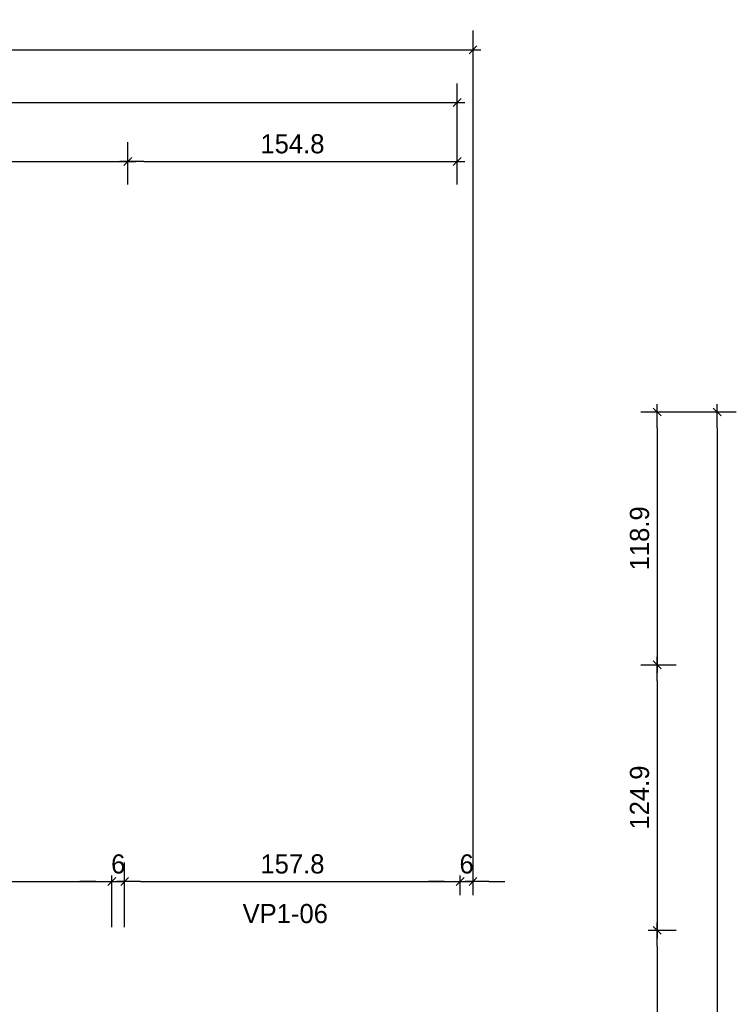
# Model space of a CAD drawing. Header units: millimetres. Extents: x 19442 to 19711, y 4351 to 4752.
# Tile 8 of 256: x 19452.18 to 19455.55, y 4519.36 to 4523.99. Entities that reach past the tile are written whole.
import ezdxf

# ---------------------------------------------------------------- set-up
doc = ezdxf.new("R2010")
doc.units = ezdxf.units.MM
doc.layers.add('0 @ 0.5', color=7, linetype='Continuous')
doc.layers.add('TEXTO @ 0.5', color=2, linetype='Continuous')
doc.styles.add('century gothic', font='GOTHIC.TTF')
doc.dimstyles.new('ANOTATIVE CM SMCONSTRUCCIONES', dxfattribs={"dimscale": 0, "dimtxt": 0.18, "dimasz": 0.15, "dimexe": 0.18, "dimexo": 0.18, "dimgap": 0.07, "dimtad": 1, "dimdec": 1, "dimlfac": 100, "dimdsep": 46, "dimtxsty": 'century gothic', "dimblk1": 'FLECHA1', "dimblk2": 'FLECHA1', "dimsah": 1, "dimcen": 0.18, "dimdle": 0.075, "dimclrd": 1, "dimclre": 1, "dimclrt": 2, "dimaunit": 1, "dimadec": 0, "dimazin": 2, "dimtfac": 0.75, "dimtdec": 1, "dimtix": 1, "dimtmove": 2, "dimatfit": 3, "dimfxl": 0.09, "dimtvp": 1.5, "dimtfill": 1, "dimtolj": 1, "dimtzin": 0, "dimarcsym": 0})

# ---------------------------------------------------------------- blocks, each defined once
blk = doc.blocks.new('FLECHA1')
at = {"color": 1}
blk.add_line((-1, 0), (0.496, 0), dxfattribs=at)
at = {"color": 4}
blk.add_line((-0.246, -0.248), (0.248, 0.25), dxfattribs=at)
blk = doc.blocks.new('*D417')
at = {"color": 1, "lineweight": -2, "transparency": 16777216}
for p, q in [((19452.6898, 4523.3022), (19452.6898, 4523.4145)), ((19451.1867, 4523.3245), (19452.6148, 4523.3245))]:
    blk.add_line(p, q, dxfattribs=at)
at = {"layer": 'Defpoints', "color": 0, "transparency": 16777216}
for p in [(19451.1117, 4523.3245), (19452.6898, 4523.3245), (19452.6898, 4523.2122)]:
    blk.add_point(p, dxfattribs=at)
at = {"color": 1, "lineweight": -2, "transparency": 16777216, "xscale": 0.075, "yscale": 0.075, "zscale": 0.075, "rotation": 180}
blk.add_blockref('FLECHA1', (19451.1117, 4523.3245), dxfattribs=at)
at = {"color": 1, "lineweight": -2, "transparency": 16777216, "xscale": 0.075, "yscale": 0.075, "zscale": 0.075}
blk.add_blockref('FLECHA1', (19452.6898, 4523.3245), dxfattribs=at)
at = {"color": 2, "transparency": 16777216, "insert": (19451.9008, 4523.4068), "char_height": 0.09, "attachment_point": 5, "style": 'century gothic', "bg_fill": 3, "box_fill_scale": 1.1, "bg_fill_color": 256, "bg_fill_true_color": 13158600, "bg_fill_transparency": 0}
blk.add_mtext('\\A1;157.8', dxfattribs=at)
blk = doc.blocks.new('*D418')
at = {"color": 1, "lineweight": -2, "transparency": 16777216}
for p, q in [((19452.6898, 4523.3022), (19452.6898, 4523.4145)), ((19454.2379, 4523.2156), (19454.2379, 4523.4145)), ((19452.7648, 4523.3245), (19454.1629, 4523.3245))]:
    blk.add_line(p, q, dxfattribs=at)
at = {"layer": 'Defpoints', "color": 0, "transparency": 16777216}
for p in [(19454.2379, 4523.3245), (19452.6898, 4523.2122), (19454.2379, 4523.1256)]:
    blk.add_point(p, dxfattribs=at)
at = {"color": 1, "lineweight": -2, "transparency": 16777216, "xscale": 0.075, "yscale": 0.075, "zscale": 0.075, "rotation": 180}
blk.add_blockref('FLECHA1', (19452.6898, 4523.3245), dxfattribs=at)
at = {"color": 1, "lineweight": -2, "transparency": 16777216, "xscale": 0.075, "yscale": 0.075, "zscale": 0.075}
blk.add_blockref('FLECHA1', (19454.2379, 4523.3245), dxfattribs=at)
at = {"color": 2, "transparency": 16777216, "insert": (19453.4639, 4523.4068), "char_height": 0.09, "attachment_point": 5, "style": 'century gothic', "bg_fill": 3, "box_fill_scale": 1.1, "bg_fill_color": 256, "bg_fill_true_color": 13158600, "bg_fill_transparency": 0}
blk.add_mtext('\\A1;154.8', dxfattribs=at)
blk = doc.blocks.new('*D419')
at = {"color": 1, "lineweight": -2, "transparency": 16777216}
for p, q in [((19444.108, 4523.33), (19444.108, 4523.6913)), ((19454.2379, 4523.2156), (19454.2379, 4523.6913)), ((19444.183, 4523.6013), (19454.1629, 4523.6013))]:
    blk.add_line(p, q, dxfattribs=at)
at = {"layer": 'Defpoints', "color": 0, "transparency": 16777216}
for p in [(19454.2379, 4523.6013), (19444.108, 4523.24), (19454.2379, 4523.1256)]:
    blk.add_point(p, dxfattribs=at)
at = {"color": 1, "lineweight": -2, "transparency": 16777216, "xscale": 0.075, "yscale": 0.075, "zscale": 0.075, "rotation": 180}
blk.add_blockref('FLECHA1', (19444.108, 4523.6013), dxfattribs=at)
at = {"color": 1, "lineweight": -2, "transparency": 16777216, "xscale": 0.075, "yscale": 0.075, "zscale": 0.075}
blk.add_blockref('FLECHA1', (19454.2379, 4523.6013), dxfattribs=at)
at = {"color": 2, "transparency": 16777216, "insert": (19449.173, 4523.6835), "char_height": 0.09, "attachment_point": 5, "style": 'century gothic', "bg_fill": 3, "box_fill_scale": 1.1, "bg_fill_color": 256, "bg_fill_true_color": 13158600, "bg_fill_transparency": 0}
blk.add_mtext('\\A1;1013', dxfattribs=at)
blk = doc.blocks.new('*D428')
at = {"color": 1, "lineweight": -2, "transparency": 16777216}
for p, q in [((19455.1023, 4522.1459), (19455.2686, 4522.1459)), ((19455.1786, 4522.0709), (19455.1786, 4521.0317)), ((19455.1023, 4520.9567), (19455.2686, 4520.9567))]:
    blk.add_line(p, q, dxfattribs=at)
at = {"layer": 'Defpoints', "color": 0, "transparency": 16777216}
for p in [(19455.0123, 4522.1459), (19455.0123, 4520.9567), (19455.1786, 4520.9567)]:
    blk.add_point(p, dxfattribs=at)
at = {"color": 1, "lineweight": -2, "transparency": 16777216, "xscale": 0.075, "yscale": 0.075, "zscale": 0.075}
for p, rotation in [((19455.1786, 4522.1459), 90), ((19455.1786, 4520.9567), 270)]:
    blk.add_blockref('FLECHA1', p, dxfattribs=dict(at, rotation=rotation))
at = {"color": 2, "transparency": 16777216, "insert": (19455.0963, 4521.5513), "char_height": 0.09, "attachment_point": 5, "rotation": 90, "style": 'century gothic', "bg_fill": 3, "box_fill_scale": 1.1, "bg_fill_color": 256, "bg_fill_true_color": 13158600, "bg_fill_transparency": 0}
blk.add_mtext('\\A1;118.9', dxfattribs=at)
blk = doc.blocks.new('*D429')
at = {"color": 1, "lineweight": -2, "transparency": 16777216}
for p, q in [((19455.1023, 4520.9567), (19455.2686, 4520.9567)), ((19455.1786, 4520.8817), (19455.1786, 4519.7825)), ((19455.1373, 4519.7075), (19455.2686, 4519.7075))]:
    blk.add_line(p, q, dxfattribs=at)
at = {"layer": 'Defpoints', "color": 0, "transparency": 16777216}
for p in [(19455.0123, 4520.9567), (19455.0473, 4519.7075), (19455.1786, 4519.7075)]:
    blk.add_point(p, dxfattribs=at)
at = {"color": 1, "lineweight": -2, "transparency": 16777216, "xscale": 0.075, "yscale": 0.075, "zscale": 0.075}
for p, rotation in [((19455.1786, 4520.9567), 90), ((19455.1786, 4519.7075), 270)]:
    blk.add_blockref('FLECHA1', p, dxfattribs=dict(at, rotation=rotation))
at = {"color": 2, "transparency": 16777216, "insert": (19455.0963, 4520.3321), "char_height": 0.09, "attachment_point": 5, "rotation": 90, "style": 'century gothic', "bg_fill": 3, "box_fill_scale": 1.1, "bg_fill_color": 256, "bg_fill_true_color": 13158600, "bg_fill_transparency": 0}
blk.add_mtext('\\A1;124.9', dxfattribs=at)
blk = doc.blocks.new('*D430')
at = {"color": 1, "lineweight": -2, "transparency": 16777216}
for p, q in [((19455.1373, 4519.7075), (19455.2686, 4519.7075)), ((19455.1786, 4519.6325), (19455.1786, 4517.8625)), ((19455.1343, 4517.7875), (19455.2686, 4517.7875))]:
    blk.add_line(p, q, dxfattribs=at)
at = {"layer": 'Defpoints', "color": 0, "transparency": 16777216}
for p in [(19455.0473, 4519.7075), (19455.0443, 4517.7875), (19455.1786, 4517.7875)]:
    blk.add_point(p, dxfattribs=at)
at = {"color": 1, "lineweight": -2, "transparency": 16777216, "xscale": 0.075, "yscale": 0.075, "zscale": 0.075}
for p, rotation in [((19455.1786, 4519.7075), 90), ((19455.1786, 4517.7875), 270)]:
    blk.add_blockref('FLECHA1', p, dxfattribs=dict(at, rotation=rotation))
at = {"color": 2, "transparency": 16777216, "insert": (19455.0963, 4518.7475), "char_height": 0.09, "attachment_point": 5, "rotation": 90, "style": 'century gothic', "bg_fill": 3, "box_fill_scale": 1.1, "bg_fill_color": 256, "bg_fill_true_color": 13158600, "bg_fill_transparency": 0}
blk.add_mtext('\\A1;192', dxfattribs=at)
blk = doc.blocks.new('*D433')
at = {"color": 1, "lineweight": -2, "transparency": 16777216}
for p, q in [((19455.1023, 4522.1459), (19455.551, 4522.1459)), ((19455.461, 4522.0709), (19455.461, 4515.9425)), ((19455.1023, 4515.8675), (19455.551, 4515.8675))]:
    blk.add_line(p, q, dxfattribs=at)
at = {"layer": 'Defpoints', "color": 0, "transparency": 16777216}
for p in [(19455.0123, 4522.1459), (19455.0123, 4515.8675), (19455.461, 4515.8675)]:
    blk.add_point(p, dxfattribs=at)
at = {"color": 1, "lineweight": -2, "transparency": 16777216, "xscale": 0.075, "yscale": 0.075, "zscale": 0.075}
for p, rotation in [((19455.461, 4522.1459), 90), ((19455.461, 4515.8675), 270)]:
    blk.add_blockref('FLECHA1', p, dxfattribs=dict(at, rotation=rotation))
at = {"color": 2, "transparency": 16777216, "insert": (19455.3787, 4519.0067), "char_height": 0.09, "attachment_point": 5, "rotation": 90, "style": 'century gothic', "bg_fill": 3, "box_fill_scale": 1.1, "bg_fill_color": 256, "bg_fill_true_color": 13158600, "bg_fill_transparency": 0}
blk.add_mtext('\\A1;627.8', dxfattribs=at)
blk = doc.blocks.new('*D437')
at = {"color": 1, "lineweight": -2, "transparency": 16777216}
for p, q in [((19451.1117, 4523.2156), (19451.1117, 4523.4145)), ((19452.6898, 4523.2156), (19452.6898, 4523.4145)), ((19451.1867, 4523.3245), (19452.6148, 4523.3245))]:
    blk.add_line(p, q, dxfattribs=at)
at = {"layer": 'Defpoints', "color": 0, "transparency": 16777216}
for p in [(19452.6898, 4523.3245), (19451.1117, 4523.1256), (19452.6898, 4523.1256)]:
    blk.add_point(p, dxfattribs=at)
at = {"color": 1, "lineweight": -2, "transparency": 16777216, "xscale": 0.075, "yscale": 0.075, "zscale": 0.075, "rotation": 180}
blk.add_blockref('FLECHA1', (19451.1117, 4523.3245), dxfattribs=at)
at = {"color": 1, "lineweight": -2, "transparency": 16777216, "xscale": 0.075, "yscale": 0.075, "zscale": 0.075}
blk.add_blockref('FLECHA1', (19452.6898, 4523.3245), dxfattribs=at)
at = {"color": 2, "transparency": 16777216, "insert": (19451.9008, 4523.4068), "char_height": 0.09, "attachment_point": 5, "style": 'century gothic', "bg_fill": 3, "box_fill_scale": 1.1, "bg_fill_color": 256, "bg_fill_true_color": 13158600, "bg_fill_transparency": 0}
blk.add_mtext('\\A1;157.8', dxfattribs=at)
blk = doc.blocks.new('*D438')
at = {"color": 1, "lineweight": -2, "transparency": 16777216}
for p, q in [((19452.6898, 4523.2156), (19452.6898, 4523.4145)), ((19454.2379, 4523.2156), (19454.2379, 4523.4145)), ((19452.7648, 4523.3245), (19454.1629, 4523.3245))]:
    blk.add_line(p, q, dxfattribs=at)
at = {"layer": 'Defpoints', "color": 0, "transparency": 16777216}
for p in [(19454.2379, 4523.3245), (19452.6898, 4523.1256), (19454.2379, 4523.1256)]:
    blk.add_point(p, dxfattribs=at)
at = {"color": 1, "lineweight": -2, "transparency": 16777216, "xscale": 0.075, "yscale": 0.075, "zscale": 0.075, "rotation": 180}
blk.add_blockref('FLECHA1', (19452.6898, 4523.3245), dxfattribs=at)
at = {"color": 1, "lineweight": -2, "transparency": 16777216, "xscale": 0.075, "yscale": 0.075, "zscale": 0.075}
blk.add_blockref('FLECHA1', (19454.2379, 4523.3245), dxfattribs=at)
at = {"color": 2, "transparency": 16777216, "insert": (19453.4639, 4523.4068), "char_height": 0.09, "attachment_point": 5, "style": 'century gothic', "bg_fill": 3, "box_fill_scale": 1.1, "bg_fill_color": 256, "bg_fill_true_color": 13158600, "bg_fill_transparency": 0}
blk.add_mtext('\\A1;154.8', dxfattribs=at)
blk = doc.blocks.new('*D484')
at = {"color": 1, "lineweight": -2, "transparency": 16777216}
for p, q in [((19451.1867, 4519.7825), (19451.1867, 4520.0269)), ((19452.6148, 4519.7225), (19452.6148, 4520.0269)), ((19451.2617, 4519.9369), (19452.5398, 4519.9369))]:
    blk.add_line(p, q, dxfattribs=at)
at = {"layer": 'Defpoints', "color": 0, "transparency": 16777216}
for p in [(19452.6148, 4519.9369), (19451.1867, 4519.6925), (19452.6148, 4519.6325)]:
    blk.add_point(p, dxfattribs=at)
at = {"color": 1, "lineweight": -2, "transparency": 16777216, "xscale": 0.075, "yscale": 0.075, "zscale": 0.075, "rotation": 180}
blk.add_blockref('FLECHA1', (19451.1867, 4519.9369), dxfattribs=at)
at = {"color": 1, "lineweight": -2, "transparency": 16777216, "xscale": 0.075, "yscale": 0.075, "zscale": 0.075}
blk.add_blockref('FLECHA1', (19452.6148, 4519.9369), dxfattribs=at)
at = {"color": 2, "transparency": 16777216, "insert": (19451.9008, 4520.0192), "char_height": 0.09, "attachment_point": 5, "style": 'century gothic', "bg_fill": 3, "box_fill_scale": 1.1, "bg_fill_color": 256, "bg_fill_true_color": 13158600, "bg_fill_transparency": 0}
blk.add_mtext('\\A1;142.8', dxfattribs=at)
blk = doc.blocks.new('*D485')
at = {"color": 1, "lineweight": -2, "transparency": 16777216}
for p, q in [((19452.6148, 4519.7225), (19452.6148, 4520.0269)), ((19452.6748, 4519.7225), (19452.6748, 4520.0269)), ((19452.5398, 4519.9369), (19452.4648, 4519.9369)), ((19452.6148, 4519.9369), (19452.6748, 4519.9369)), ((19452.7498, 4519.9369), (19452.8248, 4519.9369))]:
    blk.add_line(p, q, dxfattribs=at)
at = {"layer": 'Defpoints', "color": 0, "transparency": 16777216}
for p in [(19452.6748, 4519.9369), (19452.6148, 4519.6325), (19452.6748, 4519.6325)]:
    blk.add_point(p, dxfattribs=at)
at = {"color": 1, "lineweight": -2, "transparency": 16777216, "xscale": 0.075, "yscale": 0.075, "zscale": 0.075}
blk.add_blockref('FLECHA1', (19452.6148, 4519.9369), dxfattribs=at)
at = {"color": 1, "lineweight": -2, "transparency": 16777216, "xscale": 0.075, "yscale": 0.075, "zscale": 0.075, "rotation": 180}
blk.add_blockref('FLECHA1', (19452.6748, 4519.9369), dxfattribs=at)
at = {"color": 2, "transparency": 16777216, "insert": (19452.6448, 4520.0192), "char_height": 0.09, "attachment_point": 5, "style": 'century gothic', "bg_fill": 3, "box_fill_scale": 1.1, "bg_fill_color": 256, "bg_fill_true_color": 13158600, "bg_fill_transparency": 0}
blk.add_mtext('\\A1;6', dxfattribs=at)
blk = doc.blocks.new('*D486')
at = {"color": 1, "lineweight": -2, "transparency": 16777216}
for p, q in [((19452.6748, 4519.7225), (19452.6748, 4520.0269)), ((19454.2529, 4519.8725), (19454.2529, 4520.0269)), ((19452.7498, 4519.9369), (19454.1779, 4519.9369))]:
    blk.add_line(p, q, dxfattribs=at)
at = {"layer": 'Defpoints', "color": 0, "transparency": 16777216}
for p in [(19454.2529, 4519.9369), (19454.2529, 4519.7825), (19452.6748, 4519.6325)]:
    blk.add_point(p, dxfattribs=at)
at = {"color": 1, "lineweight": -2, "transparency": 16777216, "xscale": 0.075, "yscale": 0.075, "zscale": 0.075, "rotation": 180}
blk.add_blockref('FLECHA1', (19452.6748, 4519.9369), dxfattribs=at)
at = {"color": 1, "lineweight": -2, "transparency": 16777216, "xscale": 0.075, "yscale": 0.075, "zscale": 0.075}
blk.add_blockref('FLECHA1', (19454.2529, 4519.9369), dxfattribs=at)
at = {"color": 2, "transparency": 16777216, "insert": (19453.4639, 4520.0192), "char_height": 0.09, "attachment_point": 5, "style": 'century gothic', "bg_fill": 3, "box_fill_scale": 1.1, "bg_fill_color": 256, "bg_fill_true_color": 13158600, "bg_fill_transparency": 0}
blk.add_mtext('\\A1;157.8', dxfattribs=at)
blk = doc.blocks.new('*D487')
at = {"color": 1, "lineweight": -2, "transparency": 16777216}
for p, q in [((19454.2529, 4519.8725), (19454.2529, 4520.0269)), ((19454.3129, 4519.8725), (19454.3129, 4520.0269)), ((19454.1779, 4519.9369), (19454.1029, 4519.9369)), ((19454.2529, 4519.9369), (19454.3129, 4519.9369)), ((19454.3879, 4519.9369), (19454.4629, 4519.9369))]:
    blk.add_line(p, q, dxfattribs=at)
at = {"layer": 'Defpoints', "color": 0, "transparency": 16777216}
for p in [(19454.3129, 4519.9369), (19454.2529, 4519.7825), (19454.3129, 4519.7825)]:
    blk.add_point(p, dxfattribs=at)
at = {"color": 1, "lineweight": -2, "transparency": 16777216, "xscale": 0.075, "yscale": 0.075, "zscale": 0.075}
blk.add_blockref('FLECHA1', (19454.2529, 4519.9369), dxfattribs=at)
at = {"color": 1, "lineweight": -2, "transparency": 16777216, "xscale": 0.075, "yscale": 0.075, "zscale": 0.075, "rotation": 180}
blk.add_blockref('FLECHA1', (19454.3129, 4519.9369), dxfattribs=at)
at = {"color": 2, "transparency": 16777216, "insert": (19454.2829, 4520.0192), "char_height": 0.09, "attachment_point": 5, "style": 'century gothic', "bg_fill": 3, "box_fill_scale": 1.1, "bg_fill_color": 256, "bg_fill_true_color": 13158600, "bg_fill_transparency": 0}
blk.add_mtext('\\A1;6', dxfattribs=at)
blk = doc.blocks.new('*D739')
at = {"color": 1, "lineweight": -2, "transparency": 16777216}
for p, q in [((19444.033, 4522.3109), (19444.033, 4523.9398)), ((19454.3129, 4519.8725), (19454.3129, 4523.9398)), ((19444.108, 4523.8498), (19454.2379, 4523.8498))]:
    blk.add_line(p, q, dxfattribs=at)
at = {"layer": 'Defpoints', "color": 0, "transparency": 16777216}
for p in [(19454.3129, 4523.8498), (19444.033, 4522.2209), (19454.3129, 4519.7825)]:
    blk.add_point(p, dxfattribs=at)
at = {"color": 1, "lineweight": -2, "transparency": 16777216, "xscale": 0.075, "yscale": 0.075, "zscale": 0.075, "rotation": 180}
blk.add_blockref('FLECHA1', (19444.033, 4523.8498), dxfattribs=at)
at = {"color": 1, "lineweight": -2, "transparency": 16777216, "xscale": 0.075, "yscale": 0.075, "zscale": 0.075}
blk.add_blockref('FLECHA1', (19454.3129, 4523.8498), dxfattribs=at)
at = {"color": 2, "transparency": 16777216, "insert": (19449.173, 4523.9321), "char_height": 0.09, "attachment_point": 5, "style": 'century gothic', "bg_fill": 3, "box_fill_scale": 1.1, "bg_fill_color": 256, "bg_fill_true_color": 13158600, "bg_fill_transparency": 0}
blk.add_mtext('\\A1;1028', dxfattribs=at)

msp = doc.modelspace()

# ---------------------------------------------------------------- dimensions: what is measured, and where the dimension line sits
at = {"layer": '0 @ 0.5'}
for base, p1, p2, picture, middle in [((19452.6898, 4523.3245), (19451.1117, 4523.3245), (19452.6898, 4523.2122), '*D417', (19451.9008, 4523.4068)), ((19452.6148, 4519.9369), (19451.1867, 4519.6925), (19452.6148, 4519.6325), '*D484', (19451.9008, 4520.0192))]:
    dim = msp.add_linear_dim(base=base, p1=p1, p2=p2, dimstyle='ANOTATIVE CM SMCONSTRUCCIONES', override={"dimscale": 0.5, "dimtix": 1, "dimtofl": 1, "dimtmove": 2, "dimatfit": 3}, dxfattribs=at)
    dim.commit()
    dim.dimension.update_dxf_attribs({"geometry": picture, "text_midpoint": middle})
dim = msp.add_linear_dim(base=(19455.1786, 4520.9567), p1=(19455.0123, 4522.1459), p2=(19455.0123, 4520.9567), angle=90, dimstyle='ANOTATIVE CM SMCONSTRUCCIONES', override={"dimscale": 0.5, "dimtix": 1, "dimtofl": 1, "dimtmove": 2, "dimatfit": 3}, dxfattribs=at)
dim.commit()
dim.dimension.update_dxf_attribs({"geometry": '*D428', "text_midpoint": (19455.0963, 4521.5513)})

# ---------------------------------------------------------------- next in the draw order: dimensions: what is measured, and where the dimension line sits
for base, p1, p2, picture, middle in [((19454.2379, 4523.3245), (19452.6898, 4523.2122), (19454.2379, 4523.1256), '*D418', (19453.4639, 4523.4068)), ((19452.6748, 4519.9369), (19452.6148, 4519.6325), (19452.6748, 4519.6325), '*D485', (19452.6448, 4520.0192))]:
    dim = msp.add_linear_dim(base=base, p1=p1, p2=p2, dimstyle='ANOTATIVE CM SMCONSTRUCCIONES', override={"dimscale": 0.5, "dimtix": 1, "dimtofl": 1, "dimtmove": 2, "dimatfit": 3}, dxfattribs=at)
    dim.commit()
    dim.dimension.update_dxf_attribs({"geometry": picture, "text_midpoint": middle})
dim = msp.add_linear_dim(base=(19455.1786, 4519.7075), p1=(19455.0123, 4520.9567), p2=(19455.0473, 4519.7075), angle=90, dimstyle='ANOTATIVE CM SMCONSTRUCCIONES', override={"dimscale": 0.5, "dimtix": 1, "dimtofl": 1, "dimtmove": 2, "dimatfit": 3}, dxfattribs=at)
dim.commit()
dim.dimension.update_dxf_attribs({"geometry": '*D429', "text_midpoint": (19455.0963, 4520.3321)})

# ---------------------------------------------------------------- next in the draw order: dimensions: what is measured, and where the dimension line sits
for base, p1, p2, picture, middle in [((19454.2379, 4523.6013), (19444.108, 4523.24), (19454.2379, 4523.1256), '*D419', (19449.173, 4523.6835)), ((19454.2529, 4519.9369), (19452.6748, 4519.6325), (19454.2529, 4519.7825), '*D486', (19453.4639, 4520.0192))]:
    dim = msp.add_linear_dim(base=base, p1=p1, p2=p2, dimstyle='ANOTATIVE CM SMCONSTRUCCIONES', override={"dimscale": 0.5, "dimtix": 1, "dimtofl": 1, "dimtmove": 2, "dimatfit": 3}, dxfattribs=at)
    dim.commit()
    dim.dimension.update_dxf_attribs({"geometry": picture, "text_midpoint": middle})
dim = msp.add_linear_dim(base=(19455.1786, 4517.7875), p1=(19455.0473, 4519.7075), p2=(19455.0443, 4517.7875), angle=90, dimstyle='ANOTATIVE CM SMCONSTRUCCIONES', override={"dimscale": 0.5, "dimtix": 1, "dimtofl": 1, "dimtmove": 2, "dimatfit": 3}, dxfattribs=at)
dim.commit()
dim.dimension.update_dxf_attribs({"geometry": '*D430', "text_midpoint": (19455.0963, 4518.7475)})

# ---------------------------------------------------------------- next in the draw order: texts
at = {"layer": 'TEXTO @ 0.5', "color": 2, "insert": (19453.2294, 4519.8314), "char_height": 0.09, "width": 0.238534, "attachment_point": 1, "style": 'century gothic'}
msp.add_mtext('VP1-06', dxfattribs=at)

# ---------------------------------------------------------------- next in the draw order: dimensions: what is measured, and where the dimension line sits
at = {"layer": '0 @ 0.5'}
for base, p1, p2, picture, middle in [((19452.6898, 4523.3245), (19451.1117, 4523.1256), (19452.6898, 4523.1256), '*D437', (19451.9008, 4523.4068)), ((19454.3129, 4519.9369), (19454.2529, 4519.7825), (19454.3129, 4519.7825), '*D487', (19454.2829, 4520.0192))]:
    dim = msp.add_linear_dim(base=base, p1=p1, p2=p2, dimstyle='ANOTATIVE CM SMCONSTRUCCIONES', override={"dimscale": 0.5, "dimtix": 1, "dimtofl": 1, "dimtmove": 2, "dimatfit": 3}, dxfattribs=at)
    dim.commit()
    dim.dimension.update_dxf_attribs({"geometry": picture, "text_midpoint": middle})
dim = msp.add_linear_dim(base=(19455.461, 4515.8675), p1=(19455.0123, 4522.1459), p2=(19455.0123, 4515.8675), angle=90, dimstyle='ANOTATIVE CM SMCONSTRUCCIONES', override={"dimscale": 0.5, "dimtix": 1, "dimtofl": 1, "dimtmove": 2, "dimatfit": 3}, dxfattribs=at)
dim.commit()
dim.dimension.update_dxf_attribs({"geometry": '*D433', "text_midpoint": (19455.3787, 4519.0067)})

# ---------------------------------------------------------------- next in the draw order: dimensions: what is measured, and where the dimension line sits
dim = msp.add_linear_dim(base=(19454.2379, 4523.3245), p1=(19452.6898, 4523.1256), p2=(19454.2379, 4523.1256), dimstyle='ANOTATIVE CM SMCONSTRUCCIONES', override={"dimscale": 0.5, "dimtix": 1, "dimtofl": 1, "dimtmove": 2, "dimatfit": 3}, dxfattribs=at)
dim.commit()
dim.dimension.update_dxf_attribs({"geometry": '*D438', "text_midpoint": (19453.4639, 4523.4068)})

# ---------------------------------------------------------------- next in the draw order: dimensions: what is measured, and where the dimension line sits
dim = msp.add_linear_dim(base=(19454.3129, 4523.8498), p1=(19444.033, 4522.2209), p2=(19454.3129, 4519.7825), dimstyle='ANOTATIVE CM SMCONSTRUCCIONES', override={"dimscale": 0.5, "dimtix": 1, "dimtofl": 1, "dimtmove": 2, "dimatfit": 3}, dxfattribs=at)
dim.commit()
dim.dimension.update_dxf_attribs({"geometry": '*D739', "text_midpoint": (19449.173, 4523.9321)})

doc.saveas('drawing.dxf')
